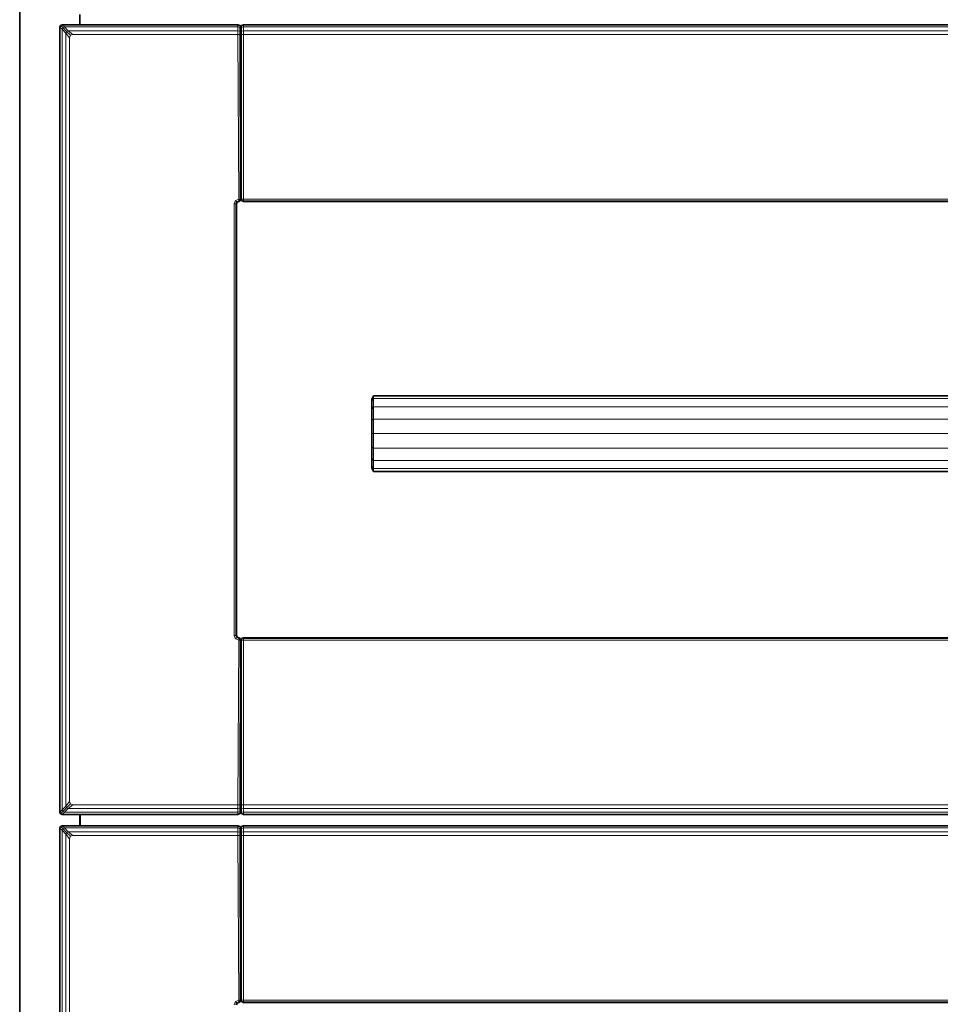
# Model space of a CAD drawing. Header units: inches. Extents: x 1 to 202, y 2 to 86.
# Tile 2 of 17: x 1 to 13, y 24 to 37. Entities that reach past the tile are written whole.
import ezdxf

# ---------------------------------------------------------------- set-up
doc = ezdxf.new("R2010")
doc.units = ezdxf.units.IN
doc.header["$MEASUREMENT"] = 0
doc.layers.add('Default', color=7, linetype='Continuous')

msp = doc.modelspace()

# ---------------------------------------------------------------- linework, layer by layer
at = {"layer": 'Default', "color": 252, "lineweight": 0, "true_color": 0x888888, "transparency": 33554687}
for p, q in [((0.793, 6.055), (0.793, 86.081)), ((1.588, 37.002), (1.588, 36.868)), ((1.59, 36.868), (1.59, 37.002)), ((1.333, 36.859), (1.324, 36.837)), ((1.355, 36.868), (1.333, 36.859)), ((1.588, 36.868), (1.355, 36.868)), ((3.68, 36.868), (1.59, 36.868)), ((3.705, 36.857), (3.68, 36.868)), ((3.716, 36.837), (3.705, 36.857)), ((3.726, 36.857), (3.716, 36.837)), ((3.751, 36.868), (3.726, 36.857)), ((22.708, 36.868), (3.751, 36.868)), ((3.751, 36.862), (3.751, 36.868)), ((3.751, 36.868), (22.708, 36.868)), ((22.708, 36.862), (3.751, 36.862)), ((1.324, 36.837), (1.324, 26.459)), ((1.324, 26.459), (1.324, 36.837)), ((1.324, 36.837), (1.329, 36.831)), ((1.329, 36.831), (1.329, 26.464)), ((1.451, 36.697), (1.464, 36.728)), ((1.464, 36.728), (1.495, 36.741)), ((1.495, 36.741), (3.68, 36.741)), ((3.68, 36.741), (3.69, 34.563)), ((3.751, 34.563), (3.751, 36.741)), ((3.751, 36.741), (22.708, 36.741)), ((1.451, 26.599), (1.451, 36.697)), ((3.647, 34.545), (3.628, 34.501)), ((3.628, 34.501), (3.628, 28.794)), ((3.69, 34.563), (3.647, 34.545)), ((3.65, 28.794), (3.651, 34.501)), ((3.651, 34.501), (3.659, 34.501)), ((3.659, 34.501), (3.664, 34.512)), ((3.659, 28.794), (3.659, 34.501)), ((3.659, 34.501), (3.659, 28.794)), ((3.664, 34.512), (3.668, 34.523)), ((3.668, 34.523), (3.69, 34.532)), ((3.69, 34.532), (3.708, 34.543)), ((3.708, 34.547), (3.711, 34.552)), ((3.708, 34.543), (3.708, 34.547)), ((3.711, 34.552), (3.712, 34.555)), ((3.712, 34.555), (3.716, 34.563)), ((3.716, 34.563), (3.726, 34.543)), ((3.726, 34.543), (3.751, 34.532)), ((22.708, 34.563), (3.751, 34.563)), ((3.751, 34.532), (3.751, 34.541)), ((3.751, 34.541), (22.708, 34.541)), ((3.751, 34.532), (22.708, 34.532)), ((22.708, 34.532), (3.751, 34.532)), ((5.47, 31.963), (5.451, 31.915)), ((5.451, 31.915), (5.451, 31.881)), ((21.141, 31.963), (5.47, 31.963)), ((5.451, 31.881), (5.451, 31.783)), ((5.451, 31.783), (5.451, 31.636)), ((5.451, 31.636), (5.451, 31.463)), ((5.451, 31.463), (5.451, 31.29)), ((5.451, 31.29), (5.451, 31.143)), ((5.451, 31.143), (5.451, 31.045)), ((5.451, 31.045), (5.451, 31.011)), ((5.451, 31.011), (5.47, 30.963)), ((5.47, 30.963), (21.141, 30.963)), ((3.628, 28.794), (3.647, 28.75)), ((3.659, 28.794), (3.65, 28.794)), ((3.664, 28.783), (3.659, 28.794)), ((3.668, 28.772), (3.664, 28.783)), ((3.69, 28.763), (3.668, 28.772)), ((3.647, 28.75), (3.69, 28.732)), ((3.69, 28.732), (3.68, 26.555)), ((3.708, 28.752), (3.69, 28.763)), ((3.708, 28.748), (3.708, 28.752)), ((3.708, 28.741), (3.708, 28.748)), ((3.709, 28.739), (3.708, 28.741)), ((3.711, 28.735), (3.709, 28.739)), ((3.716, 28.732), (3.711, 28.735)), ((3.726, 28.748), (3.716, 28.729)), ((3.716, 28.729), (3.716, 28.732)), ((3.74, 28.758), (3.726, 28.752)), ((3.726, 28.752), (3.726, 28.748)), ((3.751, 28.763), (3.74, 28.758)), ((22.708, 28.763), (3.751, 28.763)), ((3.751, 28.763), (22.708, 28.763)), ((3.751, 28.754), (3.751, 28.763)), ((22.708, 28.754), (3.751, 28.754)), ((3.751, 26.555), (3.751, 28.732)), ((3.751, 28.732), (22.708, 28.732)), ((1.464, 26.567), (1.451, 26.599)), ((1.495, 26.555), (1.464, 26.567)), ((1.329, 26.464), (1.324, 26.459)), ((1.324, 26.459), (1.333, 26.436)), ((1.333, 26.436), (1.355, 26.427)), ((1.355, 26.427), (1.588, 26.427)), ((3.68, 26.555), (1.495, 26.555)), ((1.588, 26.278), (1.588, 26.427)), ((1.588, 26.427), (1.591, 26.427)), ((1.588, 26.427), (1.588, 26.278)), ((1.591, 26.278), (1.591, 26.427)), ((1.591, 26.427), (3.68, 26.427)), ((1.591, 26.427), (1.591, 26.278)), ((3.68, 26.427), (3.705, 26.438)), ((3.705, 26.438), (3.716, 26.459)), ((3.716, 26.459), (3.726, 26.438)), ((3.726, 26.438), (3.751, 26.427)), ((22.708, 26.555), (3.751, 26.555)), ((3.751, 26.427), (3.751, 26.433)), ((3.751, 26.433), (22.708, 26.433)), ((3.751, 26.427), (22.708, 26.427)), ((22.708, 26.427), (3.751, 26.427)), ((1.333, 26.269), (1.324, 26.247)), ((1.324, 26.247), (1.324, 6.557)), ((1.324, 6.557), (1.324, 26.247)), ((1.324, 26.247), (1.329, 26.241)), ((1.329, 26.241), (1.329, 6.563)), ((1.355, 26.278), (1.333, 26.269)), ((1.588, 26.278), (1.355, 26.278)), ((1.591, 26.278), (1.588, 26.278)), ((3.68, 26.278), (1.591, 26.278)), ((3.705, 26.268), (3.68, 26.278)), ((3.713, 26.249), (3.705, 26.268)), ((3.716, 26.247), (3.713, 26.249)), ((3.718, 26.249), (3.716, 26.247)), ((3.726, 26.268), (3.718, 26.249)), ((3.751, 26.278), (3.726, 26.268)), ((22.715, 26.278), (3.751, 26.278)), ((3.751, 26.273), (3.751, 26.278)), ((3.751, 26.278), (22.715, 26.278)), ((22.715, 26.273), (3.751, 26.273)), ((1.451, 26.107), (1.464, 26.138)), ((1.451, 6.698), (1.451, 26.107)), ((1.464, 26.138), (1.495, 26.151)), ((1.495, 26.151), (3.68, 26.151)), ((3.68, 26.151), (3.69, 23.974)), ((3.751, 23.974), (3.751, 26.151)), ((3.751, 26.151), (22.715, 26.151)), ((3.647, 23.955), (3.628, 23.912)), ((3.69, 23.974), (3.647, 23.955)), ((3.69, 23.943), (3.708, 23.953)), ((3.708, 23.958), (3.711, 23.963)), ((3.708, 23.953), (3.708, 23.958)), ((3.711, 23.963), (3.712, 23.966)), ((3.712, 23.966), (3.716, 23.974)), ((3.716, 23.974), (3.726, 23.953)), ((3.726, 23.953), (3.751, 23.943)), ((22.715, 23.974), (3.751, 23.974)), ((3.659, 23.912), (3.664, 23.923)), ((3.664, 23.923), (3.668, 23.934)), ((3.668, 23.934), (3.69, 23.943)), ((3.751, 23.943), (3.751, 23.952)), ((3.751, 23.952), (22.715, 23.952)), ((3.751, 23.943), (22.715, 23.943)), ((22.715, 23.943), (3.751, 23.943))]:
    msp.add_line(p, q, dxfattribs=at).dxf.unprotected_set("ltscale", 0)
at = {"layer": 'Default', "color": 7, "lineweight": 35, "ltscale": 16.555915, "transparency": 33554687}
for p, q in [((0.793, 6.055), (0.793, 86.081)), ((1.588, 37.002), (1.588, 36.868)), ((1.59, 36.868), (1.59, 37.002)), ((1.333, 36.859), (1.324, 36.837)), ((1.355, 36.868), (1.333, 36.859)), ((1.588, 36.868), (1.355, 36.868)), ((1.59, 36.868), (1.588, 36.868)), ((3.68, 36.868), (1.59, 36.868)), ((3.68, 36.868), (3.705, 36.857)), ((3.716, 36.837), (3.705, 36.857)), ((3.716, 36.837), (3.711, 36.844)), ((3.726, 36.857), (3.716, 36.837)), ((3.716, 36.837), (3.72, 36.844)), ((3.726, 36.857), (3.751, 36.868)), ((3.751, 36.868), (22.708, 36.868)), ((1.324, 36.837), (1.324, 26.459)), ((3.716, 36.833), (3.716, 36.837)), ((3.659, 34.501), (3.664, 34.512)), ((3.659, 28.794), (3.659, 34.501)), ((3.664, 34.512), (3.668, 34.523)), ((3.69, 34.532), (3.668, 34.523)), ((3.69, 34.532), (3.708, 34.543)), ((3.708, 34.547), (3.711, 34.552)), ((3.708, 34.547), (3.708, 34.543)), ((3.711, 34.552), (3.712, 34.555)), ((3.716, 34.566), (3.716, 34.568)), ((3.716, 34.564), (3.716, 34.566)), ((3.718, 34.566), (3.716, 34.566)), ((3.716, 34.563), (3.716, 34.564)), ((3.716, 34.563), (3.726, 34.543)), ((3.726, 34.548), (3.716, 34.563)), ((3.721, 34.565), (3.718, 34.566)), ((3.726, 34.564), (3.721, 34.565)), ((3.726, 34.564), (3.726, 34.556)), ((3.726, 34.556), (3.726, 34.547)), ((3.726, 34.547), (3.726, 34.543)), ((3.726, 34.543), (3.751, 34.532)), ((3.751, 34.532), (22.708, 34.532)), ((5.47, 31.963), (5.451, 31.915)), ((5.451, 31.915), (5.451, 31.881)), ((21.141, 31.963), (5.47, 31.963)), ((5.451, 31.881), (5.451, 31.783)), ((5.451, 31.783), (5.451, 31.636)), ((5.451, 31.636), (5.451, 31.463)), ((5.451, 31.463), (5.451, 31.29)), ((5.451, 31.29), (5.451, 31.143)), ((5.451, 31.143), (5.451, 31.045)), ((5.451, 31.045), (5.451, 31.011)), ((5.451, 31.011), (5.47, 30.963)), ((5.47, 30.963), (21.141, 30.963)), ((3.664, 28.783), (3.659, 28.794)), ((3.668, 28.772), (3.664, 28.783)), ((3.668, 28.772), (3.69, 28.763)), ((3.708, 28.752), (3.69, 28.763)), ((3.708, 28.752), (3.708, 28.748)), ((3.708, 28.748), (3.708, 28.741)), ((3.709, 28.739), (3.708, 28.741)), ((3.709, 28.739), (3.708, 28.733)), ((3.708, 28.733), (3.708, 28.731)), ((3.709, 28.731), (3.708, 28.731)), ((3.711, 28.735), (3.709, 28.739)), ((3.713, 28.729), (3.709, 28.731)), ((3.713, 28.729), (3.711, 28.735)), ((3.716, 28.732), (3.711, 28.735)), ((3.715, 28.729), (3.713, 28.729)), ((3.716, 28.732), (3.715, 28.729)), ((3.715, 28.729), (3.716, 28.727)), ((3.726, 28.748), (3.716, 28.729)), ((3.716, 28.732), (3.726, 28.748)), ((3.716, 28.729), (3.716, 28.732)), ((3.716, 28.729), (3.718, 28.729)), ((3.718, 28.729), (3.721, 28.73)), ((3.721, 28.73), (3.726, 28.731)), ((3.724, 28.736), (3.726, 28.739)), ((3.726, 28.731), (3.724, 28.736)), ((3.74, 28.758), (3.726, 28.752)), ((3.726, 28.752), (3.726, 28.748)), ((3.726, 28.739), (3.726, 28.748)), ((3.74, 28.758), (3.751, 28.763)), ((22.708, 28.763), (3.751, 28.763)), ((1.324, 26.459), (1.333, 26.436)), ((1.333, 26.436), (1.355, 26.427)), ((1.588, 26.427), (1.355, 26.427)), ((1.588, 26.427), (1.588, 26.278)), ((1.591, 26.427), (1.588, 26.427)), ((1.591, 26.278), (1.591, 26.427)), ((3.68, 26.427), (1.591, 26.427)), ((3.68, 26.427), (3.705, 26.438)), ((3.705, 26.438), (3.716, 26.459)), ((3.711, 26.451), (3.716, 26.459)), ((3.716, 26.462), (3.716, 26.459)), ((3.716, 26.459), (3.726, 26.438)), ((3.72, 26.451), (3.716, 26.459)), ((3.726, 26.438), (3.751, 26.427)), ((3.751, 26.427), (22.708, 26.427)), ((1.333, 26.269), (1.324, 26.247)), ((1.324, 26.247), (1.324, 6.557)), ((1.355, 26.278), (1.333, 26.269)), ((1.588, 26.278), (1.355, 26.278)), ((1.591, 26.278), (1.588, 26.278)), ((3.68, 26.278), (1.591, 26.278)), ((3.68, 26.278), (3.705, 26.268)), ((3.713, 26.249), (3.705, 26.268)), ((3.716, 26.247), (3.711, 26.254)), ((3.713, 26.249), (3.716, 26.247)), ((3.716, 26.247), (3.72, 26.254)), ((3.716, 26.247), (3.718, 26.249)), ((3.716, 26.244), (3.716, 26.247)), ((3.726, 26.268), (3.718, 26.249)), ((3.726, 26.268), (3.751, 26.278)), ((3.751, 26.278), (22.715, 26.278)), ((3.69, 23.943), (3.708, 23.953)), ((3.708, 23.958), (3.711, 23.963)), ((3.708, 23.958), (3.708, 23.953)), ((3.711, 23.963), (3.712, 23.966)), ((3.715, 23.977), (3.716, 23.979)), ((3.715, 23.977), (3.716, 23.974)), ((3.718, 23.976), (3.715, 23.977)), ((3.716, 23.974), (3.726, 23.953)), ((3.726, 23.958), (3.716, 23.974)), ((3.721, 23.976), (3.718, 23.976)), ((3.726, 23.975), (3.721, 23.976)), ((3.726, 23.975), (3.726, 23.966)), ((3.726, 23.966), (3.726, 23.958)), ((3.726, 23.958), (3.726, 23.953)), ((3.726, 23.953), (3.751, 23.943)), ((3.659, 23.912), (3.664, 23.923)), ((3.664, 23.923), (3.668, 23.934)), ((3.69, 23.943), (3.668, 23.934)), ((3.751, 23.943), (22.715, 23.943))]:
    msp.add_line(p, q, dxfattribs=at)
at = {"layer": 'Default', "color": 7, "lineweight": 15, "ltscale": 16.555915, "transparency": 33554687}
for p, q in [((1.339, 36.853), (1.329, 36.831)), ((1.339, 36.853), (1.333, 36.859)), ((1.361, 36.862), (1.339, 36.853)), ((1.362, 36.83), (1.339, 36.853)), ((1.361, 36.862), (1.355, 36.868)), ((3.68, 36.862), (1.361, 36.862)), ((1.384, 36.839), (1.361, 36.862)), ((3.68, 36.868), (3.68, 36.862)), ((3.68, 36.862), (3.68, 36.839)), ((3.68, 36.862), (3.705, 36.852)), ((3.705, 36.857), (3.705, 36.852)), ((3.705, 36.852), (3.705, 36.831)), ((3.716, 36.828), (3.705, 36.852)), ((3.726, 36.852), (3.716, 36.828)), ((3.726, 36.852), (3.751, 36.862)), ((3.726, 36.852), (3.726, 36.857)), ((3.726, 36.831), (3.726, 36.852)), ((3.751, 36.868), (3.751, 36.862)), ((3.751, 36.862), (3.751, 36.839)), ((3.751, 36.862), (22.708, 36.862)), ((1.324, 36.837), (1.329, 36.831)), ((1.329, 36.831), (1.329, 26.464)), ((1.329, 36.831), (1.353, 36.808)), ((1.362, 36.83), (1.353, 36.808)), ((1.353, 36.808), (1.353, 26.488)), ((1.353, 36.808), (1.403, 36.758)), ((1.384, 36.839), (1.362, 36.83)), ((1.412, 36.78), (1.362, 36.83)), ((3.68, 36.839), (1.384, 36.839)), ((1.434, 36.789), (1.384, 36.839)), ((1.412, 36.78), (1.403, 36.758)), ((1.403, 36.758), (1.403, 26.537)), ((1.403, 36.758), (1.451, 36.697)), ((1.434, 36.789), (1.412, 36.78)), ((1.464, 36.728), (1.412, 36.78)), ((3.68, 36.789), (1.434, 36.789)), ((1.495, 36.741), (1.434, 36.789)), ((1.451, 36.697), (1.464, 36.728)), ((1.464, 36.728), (1.495, 36.741)), ((1.495, 36.741), (3.68, 36.741)), ((3.68, 36.839), (3.68, 36.789)), ((3.705, 36.831), (3.68, 36.839)), ((3.68, 36.741), (3.68, 36.789)), ((3.68, 36.789), (3.705, 36.785)), ((3.68, 36.741), (3.69, 34.563)), ((3.705, 36.74), (3.68, 36.741)), ((3.705, 36.831), (3.705, 36.785)), ((3.716, 36.813), (3.705, 36.831)), ((3.705, 36.785), (3.705, 36.74)), ((3.716, 36.775), (3.705, 36.785)), ((3.705, 36.74), (3.708, 34.564)), ((3.716, 36.739), (3.705, 36.74)), ((3.716, 36.833), (3.716, 36.828)), ((3.716, 36.813), (3.726, 36.831)), ((3.716, 36.828), (3.716, 36.813)), ((3.716, 36.813), (3.716, 36.775)), ((3.716, 36.775), (3.726, 36.785)), ((3.716, 36.775), (3.716, 36.739)), ((3.716, 36.739), (3.726, 36.74)), ((3.716, 36.739), (3.716, 34.568)), ((3.751, 36.839), (3.726, 36.831)), ((3.726, 36.785), (3.726, 36.831)), ((3.751, 36.789), (3.726, 36.785)), ((3.726, 36.74), (3.726, 36.785)), ((3.751, 36.741), (3.726, 36.74)), ((3.726, 36.74), (3.726, 34.564)), ((3.751, 36.839), (3.751, 36.789)), ((22.708, 36.839), (3.751, 36.839)), ((3.751, 36.789), (3.751, 36.741)), ((22.708, 36.789), (3.751, 36.789)), ((3.751, 34.563), (3.751, 36.741)), ((3.751, 36.741), (22.708, 36.741)), ((1.451, 26.599), (1.451, 36.697)), ((3.647, 34.545), (3.628, 34.501)), ((3.628, 34.501), (3.628, 28.794)), ((3.628, 34.501), (3.651, 34.501)), ((3.69, 34.563), (3.647, 34.545)), ((3.664, 34.527), (3.647, 34.545)), ((3.651, 34.501), (3.65, 28.794)), ((3.651, 34.501), (3.657, 34.514)), ((3.659, 34.501), (3.651, 34.501)), ((3.657, 34.514), (3.664, 34.527)), ((3.69, 34.541), (3.664, 34.527)), ((3.668, 34.523), (3.664, 34.527)), ((3.69, 34.563), (3.708, 34.564)), ((3.69, 34.541), (3.69, 34.563)), ((3.69, 34.541), (3.69, 34.532)), ((3.708, 34.547), (3.69, 34.541)), ((3.708, 34.564), (3.716, 34.566)), ((3.708, 34.564), (3.708, 34.547)), ((3.712, 34.555), (3.716, 34.563)), ((3.718, 34.566), (3.726, 34.547)), ((3.726, 34.556), (3.721, 34.565)), ((3.751, 34.563), (3.726, 34.564)), ((3.751, 34.541), (3.726, 34.547)), ((3.751, 34.541), (3.751, 34.563)), ((3.751, 34.563), (22.708, 34.563)), ((22.708, 34.541), (3.751, 34.541)), ((3.751, 34.532), (3.751, 34.541)), ((5.47, 31.925), (5.451, 31.881)), ((5.47, 31.925), (5.47, 31.963)), ((5.47, 31.925), (5.47, 31.817)), ((21.141, 31.925), (5.47, 31.925)), ((5.47, 31.817), (5.451, 31.783)), ((5.47, 31.817), (5.47, 31.654)), ((21.141, 31.817), (5.47, 31.817)), ((5.47, 31.654), (5.451, 31.636)), ((5.47, 31.654), (5.47, 31.463)), ((21.141, 31.654), (5.47, 31.654)), ((5.47, 31.463), (5.451, 31.463)), ((5.47, 31.463), (5.47, 31.272)), ((21.141, 31.463), (5.47, 31.463)), ((5.47, 31.272), (5.451, 31.29)), ((5.47, 31.272), (5.47, 31.109)), ((21.141, 31.272), (5.47, 31.272)), ((5.47, 31.109), (5.451, 31.143)), ((5.47, 31.001), (5.451, 31.045)), ((5.47, 31.109), (5.47, 31.001)), ((21.141, 31.109), (5.47, 31.109)), ((5.47, 31.001), (5.47, 30.963)), ((21.141, 31.001), (5.47, 31.001)), ((3.628, 28.794), (3.647, 28.75)), ((3.65, 28.794), (3.628, 28.794)), ((3.65, 28.794), (3.665, 28.768)), ((3.65, 28.794), (3.659, 28.794)), ((3.665, 28.768), (3.666, 28.77)), ((3.666, 28.77), (3.668, 28.772)), ((3.665, 28.768), (3.647, 28.75)), ((3.647, 28.75), (3.69, 28.732)), ((3.677, 28.761), (3.665, 28.768)), ((3.69, 28.755), (3.677, 28.761)), ((3.69, 28.732), (3.68, 26.555)), ((3.69, 28.763), (3.69, 28.755)), ((3.69, 28.755), (3.69, 28.732)), ((3.69, 28.755), (3.708, 28.748)), ((3.69, 28.732), (3.708, 28.731)), ((3.708, 28.731), (3.705, 26.555)), ((3.708, 28.733), (3.709, 28.731)), ((3.716, 28.727), (3.716, 28.729)), ((3.716, 26.556), (3.716, 28.727)), ((3.726, 28.748), (3.718, 28.729)), ((3.721, 28.73), (3.724, 28.736)), ((3.726, 28.748), (3.751, 28.754)), ((3.726, 28.731), (3.751, 28.732)), ((3.726, 26.555), (3.726, 28.731)), ((3.751, 28.754), (3.751, 28.763)), ((22.708, 28.754), (3.751, 28.754)), ((3.751, 28.732), (3.751, 28.754)), ((3.751, 28.732), (22.708, 28.732)), ((3.751, 26.555), (3.751, 28.732)), ((1.451, 26.599), (1.403, 26.537)), ((1.412, 26.515), (1.464, 26.567)), ((1.464, 26.567), (1.451, 26.599)), ((1.495, 26.555), (1.464, 26.567)), ((3.705, 26.555), (3.716, 26.556)), ((3.716, 26.52), (3.716, 26.556)), ((3.726, 26.555), (3.716, 26.556)), ((1.329, 26.464), (1.324, 26.459)), ((1.353, 26.488), (1.329, 26.464)), ((1.329, 26.464), (1.339, 26.442)), ((1.333, 26.436), (1.339, 26.442)), ((1.339, 26.442), (1.362, 26.466)), ((1.339, 26.442), (1.361, 26.433)), ((1.403, 26.537), (1.353, 26.488)), ((1.362, 26.466), (1.353, 26.488)), ((1.355, 26.427), (1.361, 26.433)), ((1.361, 26.433), (1.384, 26.456)), ((1.361, 26.433), (3.68, 26.433)), ((1.362, 26.466), (1.412, 26.515)), ((1.384, 26.456), (1.362, 26.466)), ((1.384, 26.456), (1.434, 26.506)), ((1.384, 26.456), (3.68, 26.456)), ((1.403, 26.537), (1.412, 26.515)), ((1.412, 26.515), (1.434, 26.506)), ((1.434, 26.506), (1.495, 26.555)), ((3.68, 26.506), (1.434, 26.506)), ((3.68, 26.555), (1.495, 26.555)), ((3.68, 26.555), (3.68, 26.506)), ((3.705, 26.555), (3.68, 26.555)), ((3.68, 26.506), (3.705, 26.51)), ((3.68, 26.456), (3.68, 26.506)), ((3.705, 26.464), (3.68, 26.456)), ((3.68, 26.456), (3.68, 26.433)), ((3.705, 26.443), (3.68, 26.433)), ((3.68, 26.433), (3.68, 26.427)), ((3.705, 26.555), (3.705, 26.51)), ((3.716, 26.52), (3.705, 26.51)), ((3.705, 26.51), (3.705, 26.464)), ((3.705, 26.464), (3.716, 26.483)), ((3.705, 26.443), (3.716, 26.467)), ((3.705, 26.464), (3.705, 26.443)), ((3.705, 26.443), (3.705, 26.438)), ((3.716, 26.483), (3.716, 26.52)), ((3.716, 26.52), (3.726, 26.51)), ((3.716, 26.467), (3.716, 26.483)), ((3.726, 26.464), (3.716, 26.483)), ((3.716, 26.462), (3.716, 26.467)), ((3.726, 26.443), (3.716, 26.467)), ((3.751, 26.555), (3.726, 26.555)), ((3.726, 26.51), (3.726, 26.555)), ((3.726, 26.51), (3.726, 26.464)), ((3.751, 26.506), (3.726, 26.51)), ((3.726, 26.443), (3.726, 26.464)), ((3.726, 26.464), (3.751, 26.456)), ((3.751, 26.433), (3.726, 26.443)), ((3.726, 26.438), (3.726, 26.443)), ((22.708, 26.555), (3.751, 26.555)), ((3.751, 26.555), (3.751, 26.506)), ((3.751, 26.456), (3.751, 26.506)), ((3.751, 26.506), (22.708, 26.506)), ((3.751, 26.433), (3.751, 26.456)), ((3.751, 26.456), (22.708, 26.456)), ((22.708, 26.433), (3.751, 26.433)), ((3.751, 26.433), (3.751, 26.427)), ((1.324, 26.247), (1.329, 26.241)), ((1.339, 26.263), (1.329, 26.241)), ((1.329, 26.241), (1.329, 6.563)), ((1.329, 26.241), (1.353, 26.218)), ((1.339, 26.263), (1.333, 26.269)), ((1.361, 26.273), (1.339, 26.263)), ((1.362, 26.24), (1.339, 26.263)), ((1.362, 26.24), (1.353, 26.218)), ((1.353, 26.218), (1.353, 6.587)), ((1.353, 26.218), (1.403, 26.168)), ((1.361, 26.273), (1.355, 26.278)), ((3.68, 26.273), (1.361, 26.273)), ((1.384, 26.249), (1.361, 26.273)), ((1.384, 26.249), (1.362, 26.24)), ((1.412, 26.19), (1.362, 26.24)), ((3.68, 26.249), (1.384, 26.249)), ((1.434, 26.199), (1.384, 26.249)), ((1.412, 26.19), (1.403, 26.168)), ((1.403, 26.168), (1.403, 6.636)), ((1.403, 26.168), (1.451, 26.107)), ((1.434, 26.199), (1.412, 26.19)), ((1.464, 26.138), (1.412, 26.19)), ((3.68, 26.199), (1.434, 26.199)), ((1.495, 26.151), (1.434, 26.199)), ((3.68, 26.278), (3.68, 26.273)), ((3.68, 26.273), (3.68, 26.249)), ((3.68, 26.273), (3.705, 26.263)), ((3.68, 26.249), (3.68, 26.199)), ((3.705, 26.242), (3.68, 26.249)), ((3.68, 26.151), (3.68, 26.199)), ((3.68, 26.199), (3.705, 26.195)), ((3.705, 26.268), (3.705, 26.263)), ((3.705, 26.263), (3.705, 26.242)), ((3.713, 26.249), (3.705, 26.263)), ((3.705, 26.242), (3.705, 26.195)), ((3.716, 26.223), (3.705, 26.242)), ((3.705, 26.195), (3.705, 26.151)), ((3.716, 26.186), (3.705, 26.195)), ((3.716, 26.244), (3.716, 26.223)), ((3.716, 26.223), (3.726, 26.242)), ((3.716, 26.223), (3.716, 26.186)), ((3.716, 26.186), (3.726, 26.195)), ((3.716, 26.186), (3.716, 26.15)), ((3.726, 26.263), (3.718, 26.249)), ((3.726, 26.263), (3.751, 26.273)), ((3.726, 26.263), (3.726, 26.268)), ((3.726, 26.242), (3.726, 26.263)), ((3.751, 26.249), (3.726, 26.242)), ((3.726, 26.195), (3.726, 26.242)), ((3.751, 26.199), (3.726, 26.195)), ((3.726, 26.151), (3.726, 26.195)), ((3.751, 26.278), (3.751, 26.273)), ((3.751, 26.273), (3.751, 26.249)), ((3.751, 26.273), (22.715, 26.273)), ((3.751, 26.249), (3.751, 26.199)), ((22.715, 26.249), (3.751, 26.249)), ((3.751, 26.199), (3.751, 26.151)), ((22.715, 26.199), (3.751, 26.199)), ((1.451, 26.107), (1.464, 26.138)), ((1.451, 6.698), (1.451, 26.107)), ((1.464, 26.138), (1.495, 26.151)), ((1.495, 26.151), (3.68, 26.151)), ((3.68, 26.151), (3.69, 23.974)), ((3.705, 26.151), (3.68, 26.151)), ((3.705, 26.151), (3.708, 23.975)), ((3.716, 26.15), (3.705, 26.151)), ((3.716, 26.15), (3.726, 26.151)), ((3.716, 26.15), (3.716, 23.979)), ((3.751, 26.151), (3.726, 26.151)), ((3.726, 26.151), (3.726, 23.975)), ((3.751, 23.974), (3.751, 26.151)), ((3.751, 26.151), (22.715, 26.151)), ((3.647, 23.955), (3.628, 23.912)), ((3.69, 23.974), (3.647, 23.955)), ((3.664, 23.938), (3.647, 23.955)), ((3.69, 23.974), (3.708, 23.975)), ((3.69, 23.952), (3.69, 23.974)), ((3.708, 23.958), (3.69, 23.952)), ((3.708, 23.975), (3.715, 23.977)), ((3.708, 23.975), (3.708, 23.958)), ((3.712, 23.966), (3.716, 23.974)), ((3.718, 23.976), (3.726, 23.958)), ((3.726, 23.966), (3.721, 23.976)), ((3.751, 23.974), (3.726, 23.975)), ((3.751, 23.952), (3.726, 23.958)), ((3.751, 23.952), (3.751, 23.974)), ((3.751, 23.974), (22.715, 23.974)), ((3.651, 23.911), (3.657, 23.924)), ((3.657, 23.924), (3.664, 23.938)), ((3.69, 23.952), (3.664, 23.938)), ((3.666, 23.936), (3.664, 23.938)), ((3.666, 23.936), (3.668, 23.934)), ((3.69, 23.952), (3.69, 23.943)), ((22.715, 23.952), (3.751, 23.952)), ((3.751, 23.943), (3.751, 23.952))]:
    msp.add_line(p, q, dxfattribs=at)
at = {"layer": 'Default', "color": 251, "lineweight": 0, "true_color": 0x5d5d5d, "transparency": 33554687}
for p, q in [((1.361, 36.862), (1.355, 36.868)), ((1.355, 36.868), (1.588, 36.868)), ((1.384, 36.839), (1.361, 36.862)), ((1.361, 36.862), (3.68, 36.862)), ((3.68, 36.862), (1.361, 36.862)), ((1.588, 36.868), (1.59, 36.868)), ((1.59, 36.868), (3.68, 36.868)), ((3.68, 36.868), (3.68, 36.862)), ((3.68, 36.862), (3.68, 36.839)), ((3.751, 36.839), (3.751, 36.862)), ((3.751, 36.862), (22.708, 36.862)), ((1.329, 26.464), (1.329, 36.831)), ((1.329, 36.831), (1.353, 36.808)), ((1.353, 36.808), (1.353, 26.488)), ((3.68, 36.839), (1.384, 36.839)), ((22.708, 36.839), (3.751, 36.839)), ((1.353, 26.488), (1.329, 26.464)), ((1.355, 26.427), (1.361, 26.433)), ((1.588, 26.427), (1.355, 26.427)), ((1.361, 26.433), (1.384, 26.456)), ((3.68, 26.433), (1.361, 26.433)), ((1.361, 26.433), (3.68, 26.433)), ((1.384, 26.456), (3.68, 26.456)), ((1.591, 26.427), (1.588, 26.427)), ((3.68, 26.427), (1.591, 26.427)), ((3.68, 26.456), (3.68, 26.433)), ((3.68, 26.433), (3.68, 26.427)), ((3.751, 26.433), (3.751, 26.456)), ((3.751, 26.456), (22.708, 26.456)), ((22.708, 26.433), (3.751, 26.433)), ((1.329, 6.563), (1.329, 26.241)), ((1.329, 26.241), (1.353, 26.218)), ((1.353, 26.218), (1.353, 6.587)), ((1.361, 26.273), (1.355, 26.278)), ((1.355, 26.278), (1.588, 26.278)), ((1.384, 26.249), (1.361, 26.273)), ((1.361, 26.273), (3.68, 26.273)), ((3.68, 26.273), (1.361, 26.273)), ((3.68, 26.249), (1.384, 26.249)), ((1.588, 26.278), (1.591, 26.278)), ((1.591, 26.278), (3.68, 26.278)), ((3.68, 26.278), (3.68, 26.273)), ((3.68, 26.273), (3.68, 26.249)), ((3.751, 26.249), (3.751, 26.273)), ((3.751, 26.273), (22.715, 26.273)), ((22.715, 26.249), (3.751, 26.249))]:
    msp.add_line(p, q, dxfattribs=at).dxf.unprotected_set("ltscale", 0)
at = {"layer": 'Default', "color": 8, "lineweight": 0, "true_color": 0x787878, "transparency": 33554687}
for p, q in [((1.353, 26.488), (1.353, 36.808)), ((1.353, 36.808), (1.403, 36.758)), ((1.434, 36.789), (1.384, 36.839)), ((1.384, 36.839), (3.68, 36.839)), ((1.403, 36.758), (1.403, 26.537)), ((3.68, 36.789), (1.434, 36.789)), ((3.68, 36.839), (3.68, 36.789)), ((3.751, 36.789), (3.751, 36.839)), ((3.751, 36.839), (22.708, 36.839)), ((22.708, 36.789), (3.751, 36.789)), ((1.403, 26.537), (1.353, 26.488)), ((1.384, 26.456), (1.434, 26.506)), ((3.68, 26.456), (1.384, 26.456)), ((1.434, 26.506), (3.68, 26.506)), ((3.68, 26.506), (3.68, 26.456)), ((3.751, 26.456), (3.751, 26.506)), ((3.751, 26.506), (22.708, 26.506)), ((22.708, 26.456), (3.751, 26.456)), ((1.353, 6.587), (1.353, 26.218)), ((1.353, 26.218), (1.403, 26.168)), ((1.434, 26.199), (1.384, 26.249)), ((1.384, 26.249), (3.68, 26.249)), ((1.403, 26.168), (1.403, 6.636)), ((3.68, 26.199), (1.434, 26.199)), ((3.68, 26.249), (3.68, 26.199)), ((3.751, 26.199), (3.751, 26.249)), ((3.751, 26.249), (22.715, 26.249)), ((22.715, 26.199), (3.751, 26.199))]:
    msp.add_line(p, q, dxfattribs=at).dxf.unprotected_set("ltscale", 0)
at = {"layer": 'Default', "color": 252, "lineweight": 0, "true_color": 0x868686, "transparency": 33554687}
for p, q in [((1.403, 26.537), (1.403, 36.758)), ((1.403, 36.758), (1.451, 36.697)), ((1.495, 36.741), (1.434, 36.789)), ((1.434, 36.789), (3.68, 36.789)), ((3.68, 36.741), (1.495, 36.741)), ((3.68, 36.789), (3.68, 36.741)), ((3.751, 36.741), (3.751, 36.789)), ((3.751, 36.789), (22.708, 36.789)), ((22.708, 36.741), (3.751, 36.741)), ((1.451, 36.697), (1.451, 26.599)), ((1.451, 26.599), (1.403, 26.537)), ((1.434, 26.506), (1.495, 26.555)), ((3.68, 26.506), (1.434, 26.506)), ((1.495, 26.555), (3.68, 26.555)), ((3.68, 26.555), (3.68, 26.506)), ((3.751, 26.506), (3.751, 26.555)), ((3.751, 26.555), (22.708, 26.555)), ((22.708, 26.506), (3.751, 26.506)), ((1.403, 6.636), (1.403, 26.168)), ((1.403, 26.168), (1.451, 26.107)), ((1.495, 26.151), (1.434, 26.199)), ((1.434, 26.199), (3.68, 26.199)), ((3.68, 26.199), (3.68, 26.151)), ((3.751, 26.151), (3.751, 26.199)), ((3.751, 26.199), (22.715, 26.199)), ((1.451, 26.107), (1.451, 6.698)), ((3.68, 26.151), (1.495, 26.151)), ((22.715, 26.151), (3.751, 26.151))]:
    msp.add_line(p, q, dxfattribs=at).dxf.unprotected_set("ltscale", 0)
at = {"layer": 'Default', "color": 8, "lineweight": 0, "transparency": 33554687}
for p, q in [((3.69, 34.563), (3.68, 36.741)), ((3.68, 36.741), (3.705, 36.74)), ((3.705, 36.74), (3.708, 34.564)), ((3.708, 34.564), (3.705, 36.74)), ((3.705, 36.74), (3.716, 36.739)), ((3.716, 36.739), (3.716, 34.568)), ((3.708, 34.564), (3.69, 34.563)), ((3.716, 34.566), (3.708, 34.564)), ((3.716, 34.568), (3.716, 34.566)), ((3.68, 26.555), (3.69, 28.732)), ((3.69, 28.732), (3.708, 28.731)), ((3.708, 28.731), (3.705, 26.555)), ((3.705, 26.555), (3.708, 28.731)), ((3.708, 28.731), (3.709, 28.731)), ((3.709, 28.731), (3.713, 28.729)), ((3.713, 28.729), (3.715, 28.729)), ((3.715, 28.729), (3.716, 28.727)), ((3.716, 28.727), (3.716, 26.556)), ((3.716, 26.556), (3.705, 26.555)), ((3.705, 26.555), (3.68, 26.555)), ((3.69, 23.974), (3.68, 26.151)), ((3.68, 26.151), (3.705, 26.151)), ((3.705, 26.151), (3.708, 23.975)), ((3.708, 23.975), (3.705, 26.151)), ((3.705, 26.151), (3.716, 26.15)), ((3.716, 26.15), (3.716, 23.979)), ((3.708, 23.975), (3.69, 23.974)), ((3.715, 23.977), (3.708, 23.975)), ((3.716, 23.979), (3.715, 23.977))]:
    msp.add_line(p, q, dxfattribs=at).dxf.unprotected_set("ltscale", 0)
at = {"layer": 'Default', "color": 251, "lineweight": 0, "true_color": 0x4c4c4c, "transparency": 33554687}
for p, q in [((3.716, 36.739), (3.726, 36.74)), ((3.716, 34.568), (3.716, 36.739)), ((3.726, 36.74), (3.726, 34.564)), ((3.716, 34.566), (3.716, 34.568)), ((3.718, 34.566), (3.716, 34.566)), ((3.721, 34.565), (3.718, 34.566)), ((3.726, 34.564), (3.721, 34.565))]:
    msp.add_line(p, q, dxfattribs=at).dxf.unprotected_set("ltscale", 0)
at = {"layer": 'Default', "color": 8, "lineweight": 0, "true_color": 0x818181, "transparency": 33554687}
for p, q in [((3.726, 36.74), (3.751, 36.741)), ((3.726, 34.564), (3.726, 36.74)), ((3.751, 36.741), (3.751, 34.563)), ((3.628, 28.794), (3.628, 34.501)), ((3.628, 34.501), (3.651, 34.501)), ((3.651, 34.501), (3.65, 28.794)), ((3.751, 34.563), (3.726, 34.564)), ((3.751, 34.541), (3.751, 34.563)), ((3.751, 34.563), (22.708, 34.563)), ((22.708, 34.541), (3.751, 34.541)), ((3.65, 28.794), (3.628, 28.794)), ((3.716, 28.727), (3.716, 28.729)), ((3.716, 28.729), (3.718, 28.729)), ((3.716, 26.556), (3.716, 28.727)), ((3.718, 28.729), (3.721, 28.73)), ((3.721, 28.73), (3.726, 28.731)), ((3.726, 28.731), (3.751, 28.732)), ((3.726, 28.731), (3.726, 26.555)), ((3.726, 26.555), (3.726, 28.731)), ((3.751, 28.732), (3.751, 28.754)), ((3.751, 28.754), (22.708, 28.754)), ((22.708, 28.732), (3.751, 28.732)), ((3.751, 28.732), (3.751, 26.555)), ((3.726, 26.555), (3.716, 26.556)), ((3.751, 26.555), (3.726, 26.555)), ((3.716, 26.15), (3.726, 26.151)), ((3.716, 23.979), (3.716, 26.15)), ((3.726, 23.975), (3.726, 26.151)), ((3.726, 26.151), (3.751, 26.151)), ((3.726, 26.151), (3.726, 23.975)), ((3.751, 26.151), (3.751, 23.974)), ((3.715, 23.977), (3.716, 23.979)), ((3.718, 23.976), (3.715, 23.977)), ((3.721, 23.976), (3.718, 23.976)), ((3.726, 23.975), (3.721, 23.976)), ((3.751, 23.974), (3.726, 23.975)), ((3.751, 23.952), (3.751, 23.974)), ((3.751, 23.974), (22.715, 23.974)), ((22.715, 23.952), (3.751, 23.952))]:
    msp.add_line(p, q, dxfattribs=at).dxf.unprotected_set("ltscale", 0)
at = {"layer": 'Default', "color": 250, "lineweight": 0, "true_color": 0x414141, "transparency": 33554687}
for p, q in [((5.451, 31.881), (5.47, 31.925)), ((5.47, 31.925), (5.47, 31.817)), ((5.451, 31.783), (5.451, 31.881)), ((5.47, 31.817), (5.451, 31.783)), ((5.451, 31.143), (5.47, 31.109)), ((5.451, 31.045), (5.451, 31.143)), ((5.47, 31.001), (5.451, 31.045)), ((5.47, 31.109), (5.47, 31.001))]:
    msp.add_line(p, q, dxfattribs=at).dxf.unprotected_set("ltscale", 0)
at = {"layer": 'Default', "color": 250, "lineweight": 0, "true_color": 0x3f3f3f, "transparency": 33554687}
for p, q in [((5.47, 31.963), (21.141, 31.963)), ((5.47, 31.925), (5.47, 31.963)), ((21.141, 31.925), (5.47, 31.925)), ((5.47, 30.963), (5.47, 31.001)), ((5.47, 31.001), (21.141, 31.001)), ((21.141, 30.963), (5.47, 30.963))]:
    msp.add_line(p, q, dxfattribs=at).dxf.unprotected_set("ltscale", 0)
at = {"layer": 'Default', "color": 251, "lineweight": 0, "true_color": 0x606060, "transparency": 33554687}
for p, q in [((5.47, 31.817), (5.47, 31.925)), ((5.47, 31.925), (21.141, 31.925)), ((21.141, 31.817), (5.47, 31.817)), ((5.47, 31.001), (5.47, 31.109)), ((5.47, 31.109), (21.141, 31.109)), ((21.141, 31.001), (5.47, 31.001))]:
    msp.add_line(p, q, dxfattribs=at).dxf.unprotected_set("ltscale", 0)
at = {"layer": 'Default', "color": 251, "lineweight": 0, "true_color": 0x4a4a4a, "transparency": 33554687}
for p, q in [((5.451, 31.783), (5.47, 31.817)), ((5.451, 31.636), (5.451, 31.783)), ((5.47, 31.817), (5.47, 31.654)), ((5.47, 31.654), (5.451, 31.636)), ((5.451, 31.29), (5.47, 31.272)), ((5.451, 31.143), (5.451, 31.29)), ((5.47, 31.272), (5.47, 31.109)), ((5.47, 31.109), (5.451, 31.143))]:
    msp.add_line(p, q, dxfattribs=at).dxf.unprotected_set("ltscale", 0)
at = {"layer": 'Default', "color": 8, "lineweight": 0, "true_color": 0x797979, "transparency": 33554687}
for p, q in [((5.47, 31.654), (5.47, 31.817)), ((5.47, 31.817), (21.141, 31.817)), ((21.141, 31.654), (5.47, 31.654)), ((5.47, 31.109), (5.47, 31.272)), ((5.47, 31.272), (21.141, 31.272)), ((21.141, 31.109), (5.47, 31.109))]:
    msp.add_line(p, q, dxfattribs=at).dxf.unprotected_set("ltscale", 0)
at = {"layer": 'Default', "color": 251, "lineweight": 0, "true_color": 0x4f4f4f, "transparency": 33554687}
for p, q in [((5.451, 31.636), (5.47, 31.654)), ((5.451, 31.463), (5.451, 31.636)), ((5.47, 31.654), (5.47, 31.463)), ((5.47, 31.463), (5.451, 31.463)), ((5.451, 31.463), (5.47, 31.463)), ((5.451, 31.29), (5.451, 31.463)), ((5.47, 31.463), (5.47, 31.272)), ((5.47, 31.272), (5.451, 31.29))]:
    msp.add_line(p, q, dxfattribs=at).dxf.unprotected_set("ltscale", 0)
at = {"layer": 'Default', "color": 252, "lineweight": 0, "true_color": 0x878787, "transparency": 33554687}
for p, q in [((5.47, 31.463), (5.47, 31.654)), ((5.47, 31.654), (21.141, 31.654)), ((5.47, 31.272), (5.47, 31.463)), ((5.47, 31.463), (21.141, 31.463)), ((21.141, 31.463), (5.47, 31.463)), ((21.141, 31.272), (5.47, 31.272))]:
    msp.add_line(p, q, dxfattribs=at).dxf.unprotected_set("ltscale", 0)

doc.saveas('drawing.dxf')
